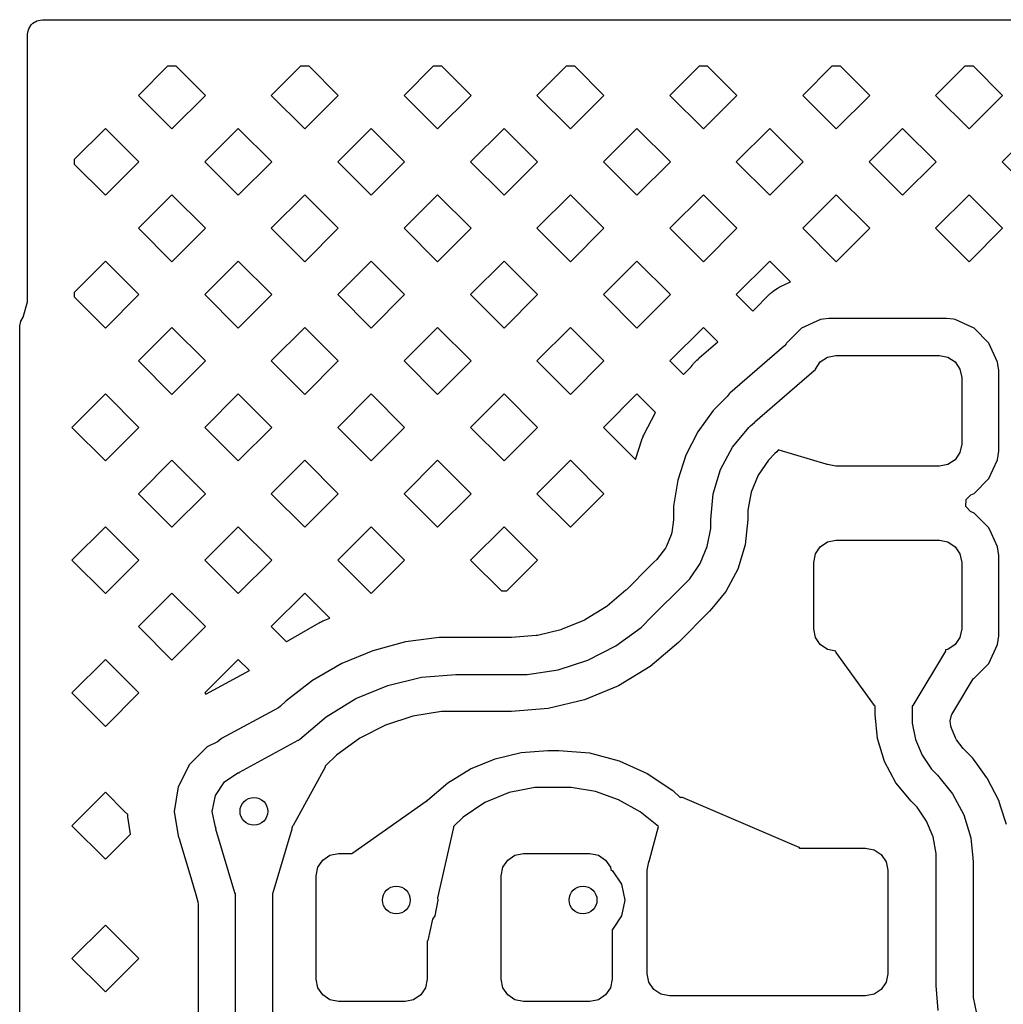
# Model space of a CAD drawing. Extents: x 126.5 to 186.7, y -114.4 to -68.6.
# Tile 26 of 32: x 163.6 to 168.9, y -86.3 to -81. Entities that reach past the tile are written whole.
import ezdxf

# ---------------------------------------------------------------- set-up
doc = ezdxf.new("R2010")
doc.units = 0
doc.layers.add('BLACK', color=7, linetype='CONTINUOUS')

msp = doc.modelspace()

# ---------------------------------------------------------------- linework, layer by layer
at = {"layer": 'BLACK', "linetype": 'CONTINUOUS'}
for p, q in [((163.610813, -81.04656), (163.615725, -81.028241)), ((163.615725, -81.028241), (163.62841, -81.006279)), ((163.62841, -81.006279), (163.633488, -81.001203)), ((163.633488, -81.001203), (163.637099, -80.997593)), ((163.637099, -80.997593), (163.659066, -80.984916)), ((163.659066, -80.984916), (163.677383, -80.980012)), ((163.677383, -80.980012), (163.69006, -80.978346)), ((163.69006, -80.978346), (163.71226, -80.978351)), ((163.71226, -80.978351), (163.712261, -80.97835)), ((163.712261, -80.97835), (163.71758, -80.978351)), ((163.71758, -80.978351), (163.718045, -80.978297)), ((163.718045, -80.978297), (171.611442, -80.97823)), ((163.609096, -81.388075), (163.609143, -81.059236)), ((163.609143, -81.059236), (163.610813, -81.04656)), ((164.366222, -81.23029), (164.208437, -81.388075)), ((164.412692, -81.23029), (164.366222, -81.23029)), ((164.570477, -81.388075), (164.412692, -81.23029)), ((165.084648, -81.230284), (164.926858, -81.388075)), ((165.131106, -81.230284), (165.084648, -81.230284)), ((165.288897, -81.388075), (165.131106, -81.230284)), ((165.803075, -81.230278), (165.645278, -81.388075)), ((165.849521, -81.230278), (165.803075, -81.230278)), ((166.007318, -81.388075), (165.849521, -81.230278)), ((166.521501, -81.230272), (166.363699, -81.388075)), ((166.567935, -81.230272), (166.521501, -81.230272)), ((166.725738, -81.388075), (166.567935, -81.230272)), ((167.239928, -81.230266), (167.082119, -81.388075)), ((167.28635, -81.230266), (167.239928, -81.230266)), ((167.444159, -81.388075), (167.28635, -81.230266)), ((167.958355, -81.23026), (167.80054, -81.388075)), ((168.004764, -81.23026), (167.958355, -81.23026)), ((168.162579, -81.388075), (168.004764, -81.23026)), ((168.676782, -81.230254), (168.51896, -81.388075)), ((168.723179, -81.230254), (168.676782, -81.230254)), ((168.881, -81.388075), (168.723179, -81.230254)), ((163.609042, -81.759098), (163.609096, -81.388075)), ((164.208437, -81.388075), (164.389458, -81.569096)), ((164.389458, -81.569096), (164.570478, -81.388076)), ((164.570478, -81.388076), (164.570477, -81.388075)), ((164.926858, -81.388075), (165.107878, -81.569095)), ((165.107878, -81.569095), (165.288898, -81.388076)), ((165.288898, -81.388076), (165.288897, -81.388075)), ((165.645278, -81.388075), (165.826299, -81.569096)), ((165.826299, -81.569096), (166.007319, -81.388076)), ((166.007319, -81.388076), (166.007318, -81.388075)), ((166.363699, -81.388075), (166.544719, -81.569095)), ((166.544719, -81.569095), (166.725739, -81.388076)), ((166.725739, -81.388076), (166.725738, -81.388075)), ((167.082119, -81.388075), (167.26314, -81.569096)), ((167.26314, -81.569096), (167.44416, -81.388076)), ((167.44416, -81.388076), (167.444159, -81.388075)), ((167.80054, -81.388075), (167.98156, -81.569095)), ((167.98156, -81.569095), (168.16258, -81.388076)), ((168.16258, -81.388076), (168.162579, -81.388075)), ((168.51896, -81.388075), (168.699981, -81.569096)), ((168.699981, -81.569096), (168.881001, -81.388076)), ((168.881001, -81.388076), (168.881, -81.388075)), ((164.030247, -81.566266), (163.861044, -81.735468)), ((164.211267, -81.747286), (164.030247, -81.566266)), ((164.748668, -81.566266), (164.567648, -81.747286)), ((164.929687, -81.747286), (164.748668, -81.566266)), ((165.467089, -81.566266), (165.286069, -81.747286)), ((165.648108, -81.747286), (165.467089, -81.566266)), ((166.185509, -81.566266), (166.004489, -81.747286)), ((166.366528, -81.747286), (166.185509, -81.566266)), ((166.90393, -81.566266), (166.72291, -81.747286)), ((167.084949, -81.747286), (166.90393, -81.566266)), ((167.62235, -81.566266), (167.44133, -81.747286)), ((167.803369, -81.747286), (167.62235, -81.566266)), ((168.34077, -81.566266), (168.159751, -81.747286)), ((168.52179, -81.747286), (168.34077, -81.566266)), ((169.059191, -81.566266), (168.878171, -81.747286)), ((163.608992, -82.106496), (163.609042, -81.759098)), ((163.861044, -81.735468), (163.86104, -81.759098)), ((163.86104, -81.759098), (164.030248, -81.928306)), ((164.030248, -81.928306), (164.211267, -81.747286)), ((164.567648, -81.747286), (164.748668, -81.928306)), ((164.748668, -81.928306), (164.929687, -81.747286)), ((165.286069, -81.747286), (165.467089, -81.928306)), ((165.467089, -81.928306), (165.648108, -81.747286)), ((166.004489, -81.747286), (166.185509, -81.928306)), ((166.185509, -81.928306), (166.366528, -81.747286)), ((166.72291, -81.747286), (166.90393, -81.928306)), ((166.90393, -81.928306), (167.084949, -81.747286)), ((167.44133, -81.747286), (167.62235, -81.928306)), ((167.62235, -81.928306), (167.803369, -81.747286)), ((168.159751, -81.747286), (168.34077, -81.928305)), ((168.34077, -81.928305), (168.52179, -81.747286)), ((168.878171, -81.747286), (169.059191, -81.928306)), ((164.389458, -81.925477), (164.208438, -82.106496)), ((164.570477, -82.106496), (164.389458, -81.925477)), ((165.107878, -81.925477), (164.926858, -82.106496)), ((165.288897, -82.106496), (165.107878, -81.925477)), ((165.826299, -81.925477), (165.645279, -82.106496)), ((166.007318, -82.106496), (165.826299, -81.925477)), ((166.544719, -81.925477), (166.363699, -82.106496)), ((166.725738, -82.106496), (166.544719, -81.925477)), ((167.26314, -81.925477), (167.08212, -82.106496)), ((167.444159, -82.106496), (167.26314, -81.925477)), ((167.98156, -81.925477), (167.80054, -82.106496)), ((168.162579, -82.106496), (167.98156, -81.925477)), ((168.699981, -81.925477), (168.518961, -82.106496)), ((168.881, -82.106496), (168.699981, -81.925477)), ((163.608946, -82.421076), (163.608992, -82.106496)), ((164.208438, -82.106496), (164.389458, -82.287516)), ((164.389458, -82.287516), (164.570477, -82.106496)), ((164.926858, -82.106496), (165.107878, -82.287516)), ((165.107878, -82.287516), (165.288897, -82.106496)), ((165.645279, -82.106496), (165.826299, -82.287516)), ((165.826299, -82.287516), (166.007318, -82.106496)), ((166.363699, -82.106496), (166.544719, -82.287516)), ((166.544719, -82.287516), (166.725738, -82.106496)), ((167.08212, -82.106496), (167.26314, -82.287516)), ((167.26314, -82.287516), (167.444159, -82.106496)), ((167.80054, -82.106496), (167.98156, -82.287516)), ((167.98156, -82.287516), (168.162579, -82.106496)), ((168.518961, -82.106496), (168.699981, -82.287516)), ((168.699981, -82.287516), (168.881, -82.106496)), ((164.030247, -82.284686), (163.860942, -82.453991)), ((164.211268, -82.465707), (164.030247, -82.284686)), ((164.748668, -82.284687), (164.567648, -82.465707)), ((164.929688, -82.465707), (164.748668, -82.284687)), ((165.467089, -82.284687), (165.286069, -82.465707)), ((165.648109, -82.465707), (165.467089, -82.284687)), ((166.185509, -82.284687), (166.004489, -82.465707)), ((166.366529, -82.465707), (166.185509, -82.284687)), ((166.90393, -82.284687), (166.72291, -82.465707)), ((167.08495, -82.465707), (166.90393, -82.284687)), ((167.62235, -82.284687), (167.44133, -82.465707)), ((167.734889, -82.397226), (167.62235, -82.284687)), ((167.676855, -82.424288), (167.734889, -82.397226)), ((163.608939, -82.477417), (163.608942, -82.45773)), ((163.608942, -82.45773), (163.608945, -82.432703)), ((163.608944, -82.432702), (163.608946, -82.422955)), ((163.608945, -82.432703), (163.608944, -82.432702)), ((163.608945, -82.422952), (163.608946, -82.421076)), ((163.608946, -82.422955), (163.608945, -82.422952)), ((163.860942, -82.457769), (163.860938, -82.477417)), ((163.860942, -82.453991), (163.860942, -82.457769)), ((164.030248, -82.646727), (164.211268, -82.465707)), ((164.567648, -82.465707), (164.748668, -82.646727)), ((164.748668, -82.646727), (164.929688, -82.465707)), ((165.286069, -82.465707), (165.467089, -82.646727)), ((165.467089, -82.646727), (165.648109, -82.465707)), ((166.004489, -82.465707), (166.185509, -82.646727)), ((166.185509, -82.646727), (166.366529, -82.465707)), ((166.72291, -82.465707), (166.90393, -82.646727)), ((166.90393, -82.646727), (167.08495, -82.465707)), ((167.44133, -82.465707), (167.530299, -82.554676)), ((167.530299, -82.554676), (167.622928, -82.462047)), ((167.622928, -82.462047), (167.626079, -82.459159)), ((167.626079, -82.459159), (167.631082, -82.454961)), ((167.631082, -82.454961), (167.636384, -82.450512)), ((167.636384, -82.450512), (167.639779, -82.447907)), ((167.639779, -82.447907), (167.657818, -82.435278)), ((167.657818, -82.435278), (167.66142, -82.432984)), ((167.66142, -82.432984), (167.673063, -82.426262)), ((167.673063, -82.426262), (167.676855, -82.424288)), ((163.586286, -82.588082), (163.608883, -82.504593)), ((163.608883, -82.504593), (163.6089, -82.491339)), ((163.6089, -82.491339), (163.608936, -82.490992)), ((163.608936, -82.490992), (163.608938, -82.482831)), ((163.608938, -82.482831), (163.608939, -82.477417)), ((163.860938, -82.477417), (164.030248, -82.646727)), ((163.566711, -82.63488), (163.573396, -82.610154)), ((163.573396, -82.610154), (163.586286, -82.588082)), ((167.895765, -82.600259), (167.793331, -82.648025)), ((167.895766, -82.600258), (167.895765, -82.600259)), ((167.911327, -82.598209), (167.895766, -82.600258)), ((167.942445, -82.594113), (167.911327, -82.598209)), ((168.577553, -82.594113), (167.942445, -82.594113)), ((168.614894, -82.599029), (168.577553, -82.594113)), ((168.624231, -82.600258), (168.614894, -82.599029)), ((168.691962, -82.631842), (168.624231, -82.600258)), ((163.566787, -82.824917), (163.566711, -82.63488)), ((164.389458, -82.643897), (164.208438, -82.824917)), ((164.570478, -82.824917), (164.389458, -82.643897)), ((165.107878, -82.643897), (164.926858, -82.824917)), ((165.288898, -82.824917), (165.107878, -82.643897)), ((165.826299, -82.643897), (165.645279, -82.824917)), ((166.007319, -82.824917), (165.826299, -82.643897)), ((166.544719, -82.643897), (166.363699, -82.824917)), ((166.725739, -82.824917), (166.544719, -82.643897)), ((167.26314, -82.643897), (167.08212, -82.824917)), ((167.341199, -82.721956), (167.26314, -82.643897)), ((167.793329, -82.648026), (167.713411, -82.727945)), ((167.793331, -82.648025), (167.793329, -82.648026)), ((168.726666, -82.648025), (168.691962, -82.631842)), ((168.726668, -82.648026), (168.726666, -82.648025)), ((168.806585, -82.727943), (168.726668, -82.648026)), ((167.241015, -82.808603), (167.341199, -82.721956)), ((167.710699, -82.731282), (167.701363, -82.743638)), ((167.710951, -82.731459), (167.710699, -82.731282)), ((167.713411, -82.727945), (167.710951, -82.731459)), ((168.806586, -82.727945), (168.806585, -82.727943)), ((168.806587, -82.727946), (168.806586, -82.727945)), ((168.854354, -82.830382), (168.806587, -82.727946)), ((167.701363, -82.743638), (167.406837, -82.998362)), ((163.566931, -83.184127), (163.566787, -82.824917)), ((164.208438, -82.824917), (164.389458, -83.005937)), ((164.389458, -83.005937), (164.570478, -82.824917)), ((164.926858, -82.824917), (165.107878, -83.005936)), ((165.107878, -83.005936), (165.288898, -82.824917)), ((165.645279, -82.824917), (165.826299, -83.005937)), ((165.826299, -83.005937), (166.007319, -82.824917)), ((166.363699, -82.824917), (166.544719, -83.005936)), ((166.544719, -83.005936), (166.725739, -82.824917)), ((167.08212, -82.824917), (167.155226, -82.898023)), ((167.203518, -82.847452), (167.208525, -82.841218)), ((167.208525, -82.841218), (167.210167, -82.839278)), ((167.210167, -82.839278), (167.218876, -82.829518)), ((167.218876, -82.829518), (167.220614, -82.827669)), ((167.220614, -82.827669), (167.22623, -82.821996)), ((167.22623, -82.821996), (167.228065, -82.820236)), ((167.228065, -82.820236), (167.23424, -82.814614)), ((167.23424, -82.814614), (167.234709, -82.814193)), ((167.234709, -82.814193), (167.24055, -82.809011)), ((167.24055, -82.809011), (167.241015, -82.808603)), ((167.869133, -82.868691), (167.895146, -82.82976)), ((167.895146, -82.82976), (167.934077, -82.803747)), ((167.934077, -82.803747), (167.979999, -82.794613)), ((167.979999, -82.794613), (168.539999, -82.794613)), ((168.539999, -82.794613), (168.585921, -82.803747)), ((168.585921, -82.803747), (168.624852, -82.82976)), ((168.624852, -82.82976), (168.650865, -82.868691)), ((168.860499, -82.877059), (168.854354, -82.830382)), ((167.155226, -82.898023), (167.197333, -82.855912)), ((167.197333, -82.855912), (167.201979, -82.849472)), ((167.201979, -82.849472), (167.203518, -82.847452)), ((167.541263, -83.153798), (167.862504, -82.875969)), ((167.862504, -82.875969), (167.868051, -82.874128)), ((167.868051, -82.874128), (167.869133, -82.868691)), ((168.650865, -82.868691), (168.659999, -82.914613)), ((168.860499, -83.312163), (168.860499, -82.877059)), ((168.659999, -82.914613), (168.659999, -83.274613)), ((167.402913, -83.001844), (167.40255, -83.002175)), ((167.406837, -82.998362), (167.402913, -83.001844)), ((164.030248, -83.003107), (163.849228, -83.184127)), ((164.211268, -83.184127), (164.030248, -83.003107)), ((164.748668, -83.003107), (164.567648, -83.184127)), ((164.929688, -83.184127), (164.748668, -83.003107)), ((165.467089, -83.003107), (165.286069, -83.184127)), ((165.648109, -83.184127), (165.467089, -83.003107)), ((166.185509, -83.003107), (166.004489, -83.184127)), ((166.366529, -83.184127), (166.185509, -83.003107)), ((166.90393, -83.003107), (166.72291, -83.184127)), ((167.003831, -83.103008), (166.90393, -83.003107)), ((167.381504, -83.028124), (167.31685, -83.092781)), ((167.381547, -83.028107), (167.381504, -83.028124)), ((167.387036, -83.022615), (167.381547, -83.028107)), ((167.392122, -83.016636), (167.387036, -83.022615)), ((167.402549, -83.002176), (167.392122, -83.016636)), ((167.40255, -83.002175), (167.402549, -83.002176)), ((166.941821, -83.224718), (167.003831, -83.103008)), ((167.316848, -83.092783), (167.233205, -83.207912)), ((167.31685, -83.092781), (167.316848, -83.092783)), ((167.528919, -83.166183), (167.539338, -83.157631)), ((167.539338, -83.157631), (167.540884, -83.154143)), ((167.540884, -83.154143), (167.541263, -83.153798)), ((163.567075, -83.543337), (163.566931, -83.184127)), ((163.849228, -83.184127), (164.030248, -83.365147)), ((164.030248, -83.365147), (164.211268, -83.184127)), ((164.567648, -83.184127), (164.748668, -83.365147)), ((164.748668, -83.365147), (164.929688, -83.184127)), ((165.286069, -83.184127), (165.467089, -83.365147)), ((165.467089, -83.365147), (165.648109, -83.184127)), ((166.004489, -83.184127), (166.185509, -83.365147)), ((166.185509, -83.365147), (166.366529, -83.184127)), ((166.72291, -83.184127), (166.896247, -83.357464)), ((167.233205, -83.207912), (167.168603, -83.334709)), ((167.42144, -83.29086), (167.508937, -83.184242)), ((167.508937, -83.184242), (167.50895, -83.184255)), ((167.50895, -83.184255), (167.518322, -83.174881)), ((167.518322, -83.174881), (167.528919, -83.166183)), ((166.896247, -83.357464), (166.930465, -83.252138)), ((166.930465, -83.252138), (166.931095, -83.25032)), ((166.931095, -83.25032), (166.933191, -83.244638)), ((166.933191, -83.244638), (166.933893, -83.242844)), ((166.933893, -83.242844), (166.937682, -83.233697)), ((166.937682, -83.233697), (166.938451, -83.231938)), ((166.938451, -83.231938), (166.94098, -83.226451)), ((166.94098, -83.226451), (166.941821, -83.224718)), ((167.356427, -83.412501), (167.42144, -83.29086)), ((167.659749, -83.316296), (167.650375, -83.325672)), ((167.659752, -83.316295), (167.659749, -83.316296)), ((167.670222, -83.305823), (167.659752, -83.316295)), ((167.672944, -83.307492), (167.670222, -83.305823)), ((167.927814, -83.383608), (167.672944, -83.307492)), ((168.650865, -83.320535), (168.624852, -83.359466)), ((168.659999, -83.274613), (168.650865, -83.320535)), ((168.854354, -83.358844), (168.860499, -83.312167)), ((168.860499, -83.312167), (168.860499, -83.312163)), ((164.389458, -83.362318), (164.208438, -83.543337)), ((164.570477, -83.543337), (164.389458, -83.362318)), ((165.107878, -83.362318), (164.926858, -83.543337)), ((165.288897, -83.543337), (165.107878, -83.362318)), ((165.826299, -83.362318), (165.645279, -83.543337)), ((166.007318, -83.543337), (165.826299, -83.362318)), ((166.544719, -83.362318), (166.363699, -83.543337)), ((166.725738, -83.543337), (166.544719, -83.362318)), ((167.168603, -83.334709), (167.124634, -83.470056)), ((167.61529, -83.360733), (167.560184, -83.443209)), ((167.650235, -83.325786), (167.61529, -83.360733)), ((167.650371, -83.325674), (167.650235, -83.325786)), ((167.650372, -83.325675), (167.650371, -83.325674)), ((167.650375, -83.325672), (167.650372, -83.325673)), ((167.650372, -83.325673), (167.650372, -83.325675)), ((168.624852, -83.359466), (168.585921, -83.385479)), ((168.806587, -83.46128), (168.854354, -83.358844)), ((167.316396, -83.544488), (167.356427, -83.412501)), ((167.930499, -83.384078), (167.927814, -83.383608)), ((167.931471, -83.383738), (167.930499, -83.384078)), ((167.934077, -83.385479), (167.931471, -83.383738)), ((167.979999, -83.394613), (167.934077, -83.385479)), ((168.539999, -83.394613), (167.979999, -83.394613)), ((168.585921, -83.385479), (168.539999, -83.394613)), ((167.124634, -83.470056), (167.102381, -83.61061)), ((167.560184, -83.443209), (167.522228, -83.534852)), ((168.726666, -83.541201), (168.806587, -83.46128)), ((163.567219, -83.902548), (163.567075, -83.543337)), ((164.208438, -83.543337), (164.389458, -83.724357)), ((164.389458, -83.724357), (164.570477, -83.543337)), ((164.926858, -83.543337), (165.107878, -83.724357)), ((165.107878, -83.724357), (165.288897, -83.543337)), ((165.645279, -83.543337), (165.826299, -83.724357)), ((165.826299, -83.724357), (166.007318, -83.543337)), ((166.363699, -83.543337), (166.544719, -83.724357)), ((166.544719, -83.724357), (166.725738, -83.543337)), ((167.302887, -83.681726), (167.316396, -83.544488)), ((167.522228, -83.534852), (167.502882, -83.632139)), ((168.682022, -83.611372), (168.683658, -83.573905)), ((168.683658, -83.573905), (168.707359, -83.550204)), ((168.707359, -83.550204), (168.709186, -83.549352)), ((168.709186, -83.549352), (168.726666, -83.541201)), ((167.102381, -83.61061), (167.102385, -83.674249)), ((167.502882, -83.632139), (167.502885, -83.681735)), ((168.707359, -83.639022), (168.682022, -83.611372)), ((168.726666, -83.648025), (168.707359, -83.639022)), ((167.101965, -83.68491), (167.092896, -83.753764)), ((167.102385, -83.678511), (167.101965, -83.68491)), ((167.102385, -83.674249), (167.102385, -83.678511)), ((167.302882, -83.73133), (167.302885, -83.681735)), ((167.302885, -83.681735), (167.302887, -83.681726)), ((167.502885, -83.681749), (167.489358, -83.819001)), ((167.502885, -83.681735), (167.502883, -83.681742)), ((167.502883, -83.681742), (167.502885, -83.681749)), ((168.726668, -83.648026), (168.726666, -83.648025)), ((168.806585, -83.727943), (168.726668, -83.648026)), ((164.030248, -83.721528), (163.849228, -83.902548)), ((164.211268, -83.902548), (164.030248, -83.721528)), ((164.748668, -83.721528), (164.567648, -83.902548)), ((164.929688, -83.902548), (164.748668, -83.721528)), ((165.467089, -83.721528), (165.286069, -83.902548)), ((165.648109, -83.902548), (165.467089, -83.721528)), ((166.185509, -83.721528), (166.004489, -83.902548)), ((166.366528, -83.902547), (166.185509, -83.721528)), ((167.283526, -83.828614), (167.302882, -83.73133)), ((168.806586, -83.727945), (168.806585, -83.727943)), ((168.806587, -83.727946), (168.806586, -83.727945)), ((168.820654, -83.758112), (168.806587, -83.727946)), ((167.089585, -83.766119), (167.064243, -83.827292)), ((167.092896, -83.753764), (167.089585, -83.766119)), ((167.934077, -83.803747), (167.979999, -83.794613)), ((167.979999, -83.794613), (168.539999, -83.794613)), ((168.539999, -83.794613), (168.585921, -83.803747)), ((168.854354, -83.830382), (168.820654, -83.758112)), ((167.057847, -83.838368), (167.015478, -83.893581)), ((167.064243, -83.827292), (167.057847, -83.838368)), ((167.245564, -83.920252), (167.283526, -83.828614)), ((167.489358, -83.819001), (167.449317, -83.950977)), ((167.869133, -83.868691), (167.895146, -83.82976)), ((167.895146, -83.82976), (167.934077, -83.803747)), ((168.585921, -83.803747), (168.624852, -83.82976)), ((168.624852, -83.82976), (168.650865, -83.868691)), ((168.860499, -83.877059), (168.854354, -83.830382)), ((163.567363, -84.261758), (163.567219, -83.902548)), ((163.849228, -83.902548), (164.030248, -84.083568)), ((164.030248, -84.083568), (164.211268, -83.902548)), ((164.567648, -83.902548), (164.748668, -84.083568)), ((164.748668, -84.083568), (164.929688, -83.902548)), ((165.286069, -83.902548), (165.467089, -84.083568)), ((165.467089, -84.083568), (165.648109, -83.902548)), ((166.004489, -83.902548), (166.171182, -84.069241)), ((166.199835, -84.069241), (166.366528, -83.902547)), ((167.011256, -83.898397), (166.996045, -83.913609)), ((167.015478, -83.893581), (167.011256, -83.898397)), ((167.859999, -83.914613), (167.869133, -83.868691)), ((168.650865, -83.868691), (168.659999, -83.914613)), ((168.860499, -84.261758), (168.860499, -83.877059)), ((166.979969, -83.929685), (166.846775, -84.06288)), ((166.996045, -83.913609), (166.979969, -83.929685)), ((167.190454, -84.002724), (167.245564, -83.920252)), ((167.449317, -83.950977), (167.384299, -84.072606)), ((167.859999, -84.274613), (167.859999, -83.914613)), ((168.659999, -83.914613), (168.659999, -84.274613)), ((167.155384, -84.037793), (167.190454, -84.002724)), ((166.843949, -84.065493), (166.743641, -84.151158)), ((166.846775, -84.06288), (166.843949, -84.065493)), ((166.987177, -84.206029), (167.155397, -84.037808)), ((167.155398, -84.037806), (167.155384, -84.037793)), ((167.155397, -84.037808), (167.155398, -84.037806)), ((164.389458, -84.080738), (164.208438, -84.261758)), ((164.570477, -84.261757), (164.389458, -84.080738)), ((165.107878, -84.080738), (164.926858, -84.261757)), ((165.243373, -84.216233), (165.107878, -84.080738)), ((166.171182, -84.069241), (166.199835, -84.069241)), ((167.384299, -84.072606), (167.30928, -84.164014)), ((166.73742, -84.155677), (166.626608, -84.223578)), ((166.743641, -84.151158), (166.73742, -84.155677)), ((167.309255, -84.164075), (167.296819, -84.179228)), ((167.30928, -84.164014), (167.309255, -84.164075)), ((165.207753, -84.230987), (165.243373, -84.216233)), ((166.619757, -84.227069), (166.499675, -84.276804)), ((166.626608, -84.223578), (166.619757, -84.227069)), ((166.927189, -84.266012), (166.987176, -84.206029)), ((166.987176, -84.206029), (166.987177, -84.206029)), ((167.296815, -84.179231), (167.128596, -84.347452)), ((167.296818, -84.17923), (167.296815, -84.179231)), ((167.296819, -84.179228), (167.296817, -84.179229)), ((167.296817, -84.179229), (167.296818, -84.17923)), ((163.567507, -84.620968), (163.567363, -84.261758)), ((164.208438, -84.261758), (164.389458, -84.442778)), ((164.389458, -84.442778), (164.570478, -84.261758)), ((164.570478, -84.261758), (164.570477, -84.261757)), ((164.926858, -84.261757), (165.009397, -84.344296)), ((165.020285, -84.337347), (165.185571, -84.241925)), ((165.185571, -84.241925), (165.186975, -84.241145)), ((165.186975, -84.241145), (165.191423, -84.238768)), ((165.191423, -84.238768), (165.19285, -84.238035)), ((165.19285, -84.238035), (165.200249, -84.234387)), ((165.200249, -84.234387), (165.201689, -84.233706)), ((165.201689, -84.233706), (165.206276, -84.231627)), ((165.206276, -84.231627), (165.207753, -84.230987)), ((166.492363, -84.279179), (166.365993, -84.309516)), ((166.499675, -84.276804), (166.492363, -84.279179)), ((166.789925, -84.365733), (166.927189, -84.266012)), ((167.869133, -84.320535), (167.859999, -84.274613)), ((168.659999, -84.274613), (168.650865, -84.320535)), ((168.860499, -84.312167), (168.860499, -84.261758)), ((165.834137, -84.321266), (165.653096, -84.345094)), ((165.882551, -84.321266), (165.834137, -84.321266)), ((165.882942, -84.321242), (165.882551, -84.321266)), ((166.173436, -84.321242), (165.882942, -84.321242)), ((166.173448, -84.321241), (166.173436, -84.321242)), ((166.222739, -84.321241), (166.173448, -84.321241)), ((166.226582, -84.32109), (166.222739, -84.321241)), ((166.358398, -84.310719), (166.226582, -84.32109)), ((166.365993, -84.309516), (166.358398, -84.310719)), ((167.895146, -84.359466), (167.869133, -84.320535)), ((168.650865, -84.320535), (168.624852, -84.359466)), ((168.854354, -84.358844), (168.860499, -84.312167)), ((165.009397, -84.344296), (165.013299, -84.34169)), ((165.013299, -84.34169), (165.01464, -84.340826)), ((165.01464, -84.340826), (165.01891, -84.338171)), ((165.01891, -84.338171), (165.020285, -84.337347)), ((165.653094, -84.345095), (165.476708, -84.392351)), ((165.653096, -84.345094), (165.653094, -84.345095)), ((166.638751, -84.442755), (166.789925, -84.365733)), ((167.128593, -84.347455), (166.976109, -84.47768)), ((167.128596, -84.347452), (167.128593, -84.347453)), ((167.128593, -84.347453), (167.128593, -84.347455)), ((167.934077, -84.385479), (167.895146, -84.359466)), ((167.979971, -84.394607), (167.934077, -84.385479)), ((168.585921, -84.385479), (168.572864, -84.388075)), ((168.624852, -84.359466), (168.585921, -84.385479)), ((168.806587, -84.46128), (168.854354, -84.358844)), ((164.030248, -84.439948), (163.849228, -84.620968)), ((164.211268, -84.620968), (164.030248, -84.439948)), ((164.748668, -84.439948), (164.567648, -84.620968)), ((164.80854, -84.49982), (164.748668, -84.439948)), ((165.476708, -84.392351), (165.30799, -84.46223)), ((167.981638, -84.401663), (167.979971, -84.394607)), ((168.189382, -84.689756), (167.981638, -84.401663)), ((168.571659, -84.395481), (168.396289, -84.688915)), ((168.573308, -84.389042), (168.571659, -84.395481)), ((168.572864, -84.388075), (168.573308, -84.389042)), ((165.30799, -84.46223), (165.149844, -84.55353)), ((166.47739, -84.49518), (166.638751, -84.442755)), ((166.976109, -84.47768), (166.805131, -84.582448)), ((168.726666, -84.541201), (168.806587, -84.46128)), ((164.57386, -84.62718), (164.80854, -84.49982)), ((165.556921, -84.580125), (165.738882, -84.536445)), ((165.738882, -84.536445), (165.924057, -84.521877)), ((165.924057, -84.521877), (165.925433, -84.521742)), ((165.925433, -84.521742), (166.224981, -84.521742)), ((166.224981, -84.521742), (166.224982, -84.521742)), ((166.224982, -84.521742), (166.224983, -84.521742)), ((166.224983, -84.521742), (166.224983, -84.521717)), ((166.224983, -84.521717), (166.309815, -84.521718)), ((166.309815, -84.521718), (166.47739, -84.49518)), ((168.716861, -84.5531), (168.724271, -84.543594)), ((168.724271, -84.543594), (168.726662, -84.541202)), ((168.726662, -84.541202), (168.726666, -84.541201)), ((165.149835, -84.553536), (165.004977, -84.664683)), ((165.149844, -84.55353), (165.149835, -84.553536)), ((165.384033, -84.651732), (165.556921, -84.580125)), ((166.805131, -84.582448), (166.61987, -84.659181)), ((168.638916, -84.683522), (168.716861, -84.5531)), ((163.567794, -85.339389), (163.567507, -84.620968)), ((163.849228, -84.620968), (164.030248, -84.801988)), ((164.030248, -84.801988), (164.211268, -84.620968)), ((164.567648, -84.620968), (164.57386, -84.62718)), ((165.224475, -84.749502), (165.384033, -84.651732)), ((164.965366, -84.701432), (164.657983, -84.868246)), ((164.976639, -84.693016), (164.965366, -84.701432)), ((165.004965, -84.664694), (164.976639, -84.693016)), ((165.004977, -84.664683), (165.004965, -84.664694)), ((166.424885, -84.705988), (166.226252, -84.721616)), ((166.61987, -84.659181), (166.424885, -84.705988)), ((168.190599, -84.691186), (168.189382, -84.689756)), ((168.192884, -84.692132), (168.190599, -84.691186)), ((168.192884, -84.738394), (168.192884, -84.692132)), ((168.396289, -84.688915), (168.392884, -84.691447)), ((168.392884, -84.691447), (168.392884, -84.738395)), ((168.606293, -84.738108), (168.638916, -84.683522)), ((165.08219, -84.871018), (165.224475, -84.749502)), ((165.69301, -84.746202), (165.544427, -84.794474)), ((165.847316, -84.721767), (165.69301, -84.746202)), ((165.92543, -84.721769), (165.847316, -84.721767)), ((165.925433, -84.721742), (165.92543, -84.721741)), ((165.92543, -84.721741), (165.92543, -84.721742)), ((165.92543, -84.721742), (165.92543, -84.721769)), ((166.224979, -84.721742), (165.925433, -84.721742)), ((166.224981, -84.721742), (166.224979, -84.721742)), ((166.226252, -84.721616), (166.224981, -84.721742)), ((168.205625, -84.867808), (168.192879, -84.738394)), ((168.192879, -84.738394), (168.192884, -84.738394)), ((168.392884, -84.738395), (168.392879, -84.738445)), ((168.392879, -84.738445), (168.392879, -84.784031)), ((168.597904, -84.772768), (168.604424, -84.741235)), ((168.604424, -84.741235), (168.606293, -84.738108)), ((165.544427, -84.794474), (165.405225, -84.865397)), ((168.392879, -84.784031), (168.410685, -84.873549)), ((168.601493, -84.800028), (168.597904, -84.772768)), ((168.604804, -84.812384), (168.601493, -84.800028)), ((168.626124, -84.863854), (168.604804, -84.812384)), ((165.405225, -84.865397), (165.278831, -84.957222)), ((168.632521, -84.874932), (168.626124, -84.863854)), ((164.579661, -84.913217), (164.484357, -85.008521)), ((164.579665, -84.913214), (164.579661, -84.913217)), ((164.63543, -84.884799), (164.579665, -84.913214)), ((164.643471, -84.879658), (164.63543, -84.884799)), ((164.657983, -84.868246), (164.643471, -84.879658)), ((164.756, -85.048865), (165.072695, -84.876999)), ((165.072695, -84.876999), (165.076618, -84.876587)), ((165.076618, -84.876587), (165.082174, -84.871032)), ((165.082174, -84.871031), (165.082176, -84.871029)), ((165.082174, -84.871032), (165.082174, -84.871031)), ((165.082176, -84.871029), (165.08219, -84.871018)), ((168.243374, -84.992249), (168.205625, -84.867808)), ((168.410685, -84.873549), (168.445614, -84.957872)), ((168.668411, -84.921702), (168.632521, -84.874932)), ((165.278831, -84.957222), (165.223594, -85.012455)), ((166.138177, -84.976727), (166.278465, -84.943044)), ((166.278465, -84.943044), (166.422296, -84.931723)), ((166.422296, -84.931723), (166.422296, -84.931742)), ((166.422296, -84.931742), (166.481442, -84.931742)), ((166.481442, -84.931742), (166.481445, -84.931742)), ((166.481445, -84.931742), (166.481447, -84.931742)), ((166.481447, -84.931742), (166.647356, -84.945859)), ((166.647356, -84.945859), (166.808499, -84.987787)), ((168.445614, -84.957872), (168.496323, -85.03376)), ((168.672636, -84.926521), (168.668411, -84.921702)), ((168.682415, -84.9363), (168.672636, -84.926521)), ((168.704019, -84.957902), (168.682415, -84.9363)), ((168.70402, -84.957904), (168.704019, -84.957902)), ((168.706801, -84.960685), (168.70402, -84.957904)), ((168.706823, -84.960711), (168.706801, -84.960685)), ((168.718443, -84.972331), (168.706823, -84.960711)), ((168.718445, -84.972334), (168.718443, -84.972331)), ((168.718447, -84.972336), (168.718445, -84.972334)), ((168.724144, -84.980178), (168.718447, -84.972336)), ((164.484352, -85.008528), (164.423167, -85.128613)), ((164.484357, -85.008521), (164.484352, -85.008528)), ((165.217626, -85.021932), (165.045763, -85.338623)), ((165.21882, -85.017227), (165.217626, -85.021932)), ((165.223591, -85.012456), (165.21882, -85.017227)), ((165.223594, -85.012455), (165.223591, -85.012456)), ((166.004886, -85.031942), (166.138177, -84.976727)), ((166.808499, -84.987787), (166.960249, -85.056323)), ((168.304677, -85.106933), (168.243374, -84.992249)), ((168.743797, -85.007229), (168.724144, -84.980178)), ((168.796541, -85.079828), (168.743797, -85.007229)), ((164.673786, -85.102643), (164.746781, -85.053869)), ((164.746781, -85.053869), (164.752505, -85.05273)), ((164.752505, -85.05273), (164.756, -85.048865)), ((165.881874, -85.10733), (166.004886, -85.031942)), ((166.960249, -85.056323), (167.098247, -85.149499)), ((168.496323, -85.03376), (168.528593, -85.066028)), ((168.528593, -85.066028), (168.528592, -85.066028)), ((168.528592, -85.066028), (168.528593, -85.066031)), ((168.528593, -85.066031), (168.528597, -85.066033)), ((168.528597, -85.066033), (168.611089, -85.166555)), ((164.423166, -85.128616), (164.402081, -85.261742)), ((164.423167, -85.128613), (164.423166, -85.128614)), ((164.423166, -85.128614), (164.423166, -85.128616)), ((164.625012, -85.175638), (164.673786, -85.102643)), ((165.772215, -85.200994), (165.881874, -85.10733)), ((166.35144, -85.131723), (166.212451, -85.159373)), ((166.422103, -85.131723), (166.35144, -85.131723)), ((166.422296, -85.131742), (166.422103, -85.131723)), ((166.481437, -85.131742), (166.422296, -85.131742)), ((166.481442, -85.131742), (166.481437, -85.131742)), ((166.547985, -85.131741), (166.481442, -85.131741)), ((166.481442, -85.131741), (166.481442, -85.131742)), ((166.679168, -85.154221), (166.547985, -85.131741)), ((168.387166, -85.207441), (168.304677, -85.106933)), ((168.798365, -85.082338), (168.796541, -85.079828)), ((168.860092, -85.203488), (168.798365, -85.082338)), ((164.030248, -85.158369), (163.849228, -85.339389)), ((164.133621, -85.261742), (164.030248, -85.158369)), ((164.607885, -85.261742), (164.625012, -85.175638)), ((166.212451, -85.159373), (166.081526, -85.213607)), ((166.804671, -85.198529), (166.679168, -85.154221)), ((167.098247, -85.149499), (167.137238, -85.186823)), ((167.137238, -85.186823), (167.141592, -85.184203)), ((167.141592, -85.184203), (167.147935, -85.185017)), ((167.147935, -85.185017), (167.779295, -85.455318)), ((168.611089, -85.166555), (168.672386, -85.281237)), ((165.367452, -85.485285), (165.764126, -85.206682)), ((165.764126, -85.206682), (165.767209, -85.205993)), ((165.767209, -85.205993), (165.772173, -85.20103)), ((165.772173, -85.20103), (165.772215, -85.200994)), ((166.081526, -85.213607), (165.963699, -85.292343)), ((166.920891, -85.263393), (166.804671, -85.198529)), ((168.387171, -85.207449), (168.387166, -85.207441)), ((168.387171, -85.20745), (168.387171, -85.207449)), ((168.419439, -85.23972), (168.387171, -85.20745)), ((168.87008, -85.234227), (168.860092, -85.203488)), ((168.902109, -85.332802), (168.87008, -85.234227)), ((164.150476, -85.278597), (164.133621, -85.261742)), ((164.151181, -85.287556), (164.150476, -85.278597)), ((164.151633, -85.291378), (164.151181, -85.287556)), ((164.166351, -85.384304), (164.151633, -85.291378)), ((164.402081, -85.261742), (164.423166, -85.394868)), ((164.625012, -85.347846), (164.607885, -85.261742)), ((165.963699, -85.292343), (165.913599, -85.342449)), ((167.020363, -85.343622), (166.920891, -85.263393)), ((168.470146, -85.315611), (168.419439, -85.23972)), ((168.672386, -85.281237), (168.710134, -85.405674)), ((163.568082, -86.057809), (163.567794, -85.339389)), ((163.849228, -85.339389), (164.030247, -85.520408)), ((165.041983, -85.341684), (165.040758, -85.347846)), ((165.045763, -85.338623), (165.041983, -85.341684)), ((165.913595, -85.342451), (165.911701, -85.344344)), ((165.911701, -85.344344), (165.912451, -85.346155)), ((165.913596, -85.342448), (165.913595, -85.342451)), ((165.913598, -85.342448), (165.913596, -85.342448)), ((165.913599, -85.342449), (165.913598, -85.342448)), ((166.971589, -85.524922), (167.020006, -85.344365)), ((167.020006, -85.344365), (167.020363, -85.343622)), ((168.505074, -85.399935), (168.470146, -85.315611)), ((164.030247, -85.520408), (164.166351, -85.384304)), ((164.423166, -85.394868), (164.423166, -85.394869)), ((164.423166, -85.394869), (164.423167, -85.39487)), ((164.423167, -85.39487), (164.426009, -85.400449)), ((164.628501, -85.353068), (164.625012, -85.347846)), ((164.627994, -85.357906), (164.628501, -85.353068)), ((164.730402, -85.703367), (164.627994, -85.357906)), ((165.037775, -85.357906), (164.935368, -85.703367)), ((165.040758, -85.347846), (165.037513, -85.352701)), ((165.037513, -85.352701), (165.037775, -85.357906)), ((165.912159, -85.348753), (165.825454, -85.72952)), ((165.912451, -85.346155), (165.912159, -85.348753)), ((164.426009, -85.400449), (164.429955, -85.414048)), ((164.429955, -85.414048), (164.430513, -85.413941)), ((164.430513, -85.413941), (164.430969, -85.416313)), ((164.430969, -85.416313), (164.480286, -85.582678)), ((168.522881, -85.489453), (168.505074, -85.399935)), ((168.710134, -85.405674), (168.720959, -85.515566)), ((165.205147, -85.525147), (165.244078, -85.499134)), ((165.244078, -85.499134), (165.29, -85.49)), ((165.29, -85.49), (165.363904, -85.49)), ((165.363904, -85.49), (165.364028, -85.489037)), ((165.364028, -85.489037), (165.367452, -85.485285)), ((166.205147, -85.525147), (166.244078, -85.499134)), ((166.244078, -85.499134), (166.29, -85.49)), ((166.29, -85.49), (166.65, -85.49)), ((166.65, -85.49), (166.695922, -85.499134)), ((166.695922, -85.499134), (166.734853, -85.525147)), ((167.779295, -85.455318), (167.783867, -85.46)), ((167.783867, -85.46), (168.14, -85.46)), ((168.14, -85.46), (168.185922, -85.469134)), ((168.185922, -85.469134), (168.224853, -85.495147)), ((168.224853, -85.495147), (168.250866, -85.534078)), ((168.522882, -85.535089), (168.522881, -85.489453)), ((165.179134, -85.564078), (165.205147, -85.525147)), ((166.179134, -85.564078), (166.205147, -85.525147)), ((166.734853, -85.525147), (166.760866, -85.564078)), ((166.96, -85.58), (166.969134, -85.534078)), ((166.969134, -85.534078), (166.971728, -85.530194)), ((166.971728, -85.530194), (166.971589, -85.524922)), ((168.250866, -85.534078), (168.26, -85.58)), ((168.522885, -85.535089), (168.522882, -85.535089)), ((168.522885, -86.203543), (168.522885, -85.535089)), ((168.720959, -85.515566), (168.720964, -85.515578)), ((168.720964, -85.515578), (168.722885, -85.535087)), ((168.722885, -85.535087), (168.722885, -86.203543)), ((164.480286, -85.582678), (164.518269, -85.710809)), ((165.17, -85.61), (165.179134, -85.564078)), ((165.17, -86.17), (165.17, -85.61)), ((166.17, -85.61), (166.179134, -85.564078)), ((166.17, -86.17), (166.17, -85.61)), ((166.760866, -85.564078), (166.76342, -85.576921)), ((166.76342, -85.576921), (166.771984, -85.582643)), ((166.771984, -85.582643), (166.820758, -85.655638)), ((166.96, -86.14), (166.96, -85.58)), ((168.26, -85.58), (168.26, -86.14)), ((166.820758, -85.655638), (166.837885, -85.741742)), ((164.518269, -85.710809), (164.530364, -85.751608)), ((164.732885, -85.707538), (164.730402, -85.703367)), ((164.732885, -87.88363), (164.732885, -85.707538)), ((164.935368, -85.703367), (164.932885, -85.706431)), ((164.932885, -85.706431), (164.932885, -87.88363)), ((164.530364, -85.751608), (164.532385, -85.765534)), ((164.532385, -85.765534), (164.532385, -87.833029)), ((165.827885, -85.741742), (165.810758, -85.827846)), ((165.825454, -85.72952), (165.827885, -85.741742)), ((166.837885, -85.741742), (166.820758, -85.827846)), ((164.030248, -85.876789), (163.849228, -86.057809)), ((164.211268, -86.057809), (164.030248, -85.876789)), ((165.799086, -85.845313), (165.772712, -85.961139)), ((165.810758, -85.827846), (165.799086, -85.845313)), ((166.820758, -85.827846), (166.771984, -85.900841)), ((166.771984, -85.900841), (166.77, -85.902166)), ((166.77, -85.902166), (166.77, -86.17)), ((165.772712, -85.961139), (165.77, -85.964965)), ((165.77, -85.964965), (165.77, -86.17)), ((163.568369, -86.77623), (163.568082, -86.057809)), ((163.849228, -86.057809), (164.030248, -86.238829)), ((164.030248, -86.238829), (164.211268, -86.057809)), ((166.969134, -86.185922), (166.96, -86.14)), ((168.26, -86.14), (168.250866, -86.185922)), ((165.179134, -86.215922), (165.17, -86.17)), ((165.77, -86.17), (165.760866, -86.215922)), ((166.179134, -86.215922), (166.17, -86.17)), ((166.77, -86.17), (166.760866, -86.215922)), ((166.995147, -86.224853), (166.969134, -86.185922)), ((168.250866, -86.185922), (168.224853, -86.224853)), ((165.205147, -86.254853), (165.179134, -86.215922)), ((165.760866, -86.215922), (165.734853, -86.254853)), ((166.205147, -86.254853), (166.179134, -86.215922)), ((166.760866, -86.215922), (166.734853, -86.254853)), ((167.034078, -86.250866), (166.995147, -86.224853)), ((167.08, -86.26), (167.034078, -86.250866)), ((168.185922, -86.250866), (168.14, -86.26)), ((168.224853, -86.224853), (168.185922, -86.250866)), ((168.533555, -86.339365), (168.522859, -86.203549)), ((168.522859, -86.203549), (168.522885, -86.203549)), ((168.522885, -86.203547), (168.522885, -86.203543)), ((168.522885, -86.203549), (168.522885, -86.203547)), ((168.722885, -86.203543), (168.722859, -86.203806)), ((168.722859, -86.203806), (168.722863, -86.269351)), ((165.244078, -86.280866), (165.205147, -86.254853)), ((165.29, -86.29), (165.244078, -86.280866)), ((165.65, -86.29), (165.29, -86.29)), ((165.695922, -86.280866), (165.65, -86.29)), ((165.734853, -86.254853), (165.695922, -86.280866)), ((166.244078, -86.280866), (166.205147, -86.254853)), ((166.29, -86.29), (166.244078, -86.280866)), ((166.65, -86.29), (166.29, -86.29)), ((166.695922, -86.280866), (166.65, -86.29)), ((166.734853, -86.254853), (166.695922, -86.280866)), ((168.14, -86.26), (167.08, -86.26)), ((168.722863, -86.269351), (168.748548, -86.398447))]:
    msp.add_line(p, q, dxfattribs=at)
at = {"layer": 'BLACK'}
for centre in [(164.832885, -85.261742), (165.602885, -85.741742), (166.612885, -85.741742)]:
    msp.add_circle(centre, 0.075, dxfattribs=at)

doc.saveas('drawing.dxf')
